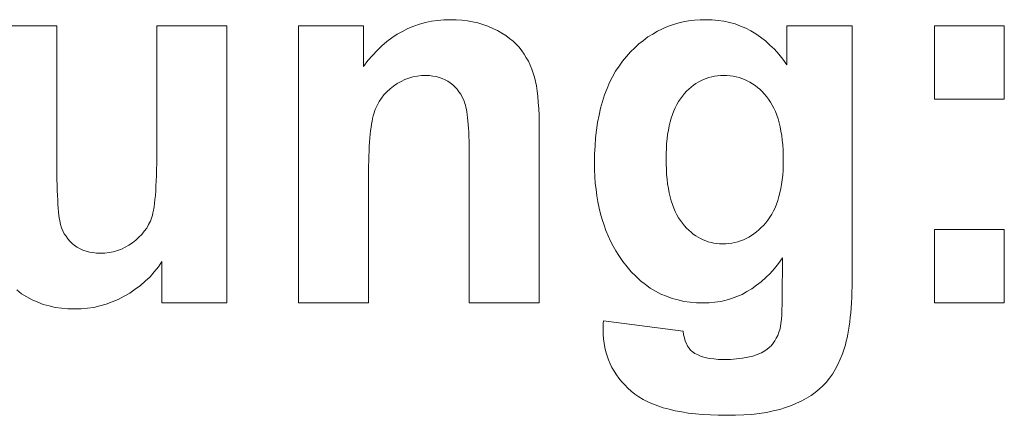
# Model space of a CAD drawing. Extents: x 1101 to 1942, y 41 to 882.
# Tile 30 of 104: x 1244.01 to 1250.44, y 847.89 to 850.48. Entities that reach past the tile are written whole.
import ezdxf

# ---------------------------------------------------------------- set-up
doc = ezdxf.new("R2010")
doc.units = 0
doc.layers.get('0').update_dxf_attribs({"lineweight": 13})
doc.layers.add('Beschriftung', color=7, linetype='Continuous', lineweight=25)

# ---------------------------------------------------------------- blocks, each defined once
blk = doc.blocks.new('Referenz-A03CP7TX1H', base_point=(1202.2632, 90.1338))
at = {"layer": 'Beschriftung', "color": 0, "lineweight": -2}
for p, q in [((1246.5841, 850.4369), (1246.6216, 850.4512)), ((1246.6216, 850.4512), (1246.6607, 850.4608)), ((1246.6607, 850.4608), (1246.6999, 850.4703)), ((1246.6999, 850.4703), (1246.7409, 850.4751)), ((1246.7409, 850.4751), (1246.782, 850.4799)), ((1246.782, 850.4799), (1246.8248, 850.4799)), ((1246.8248, 850.4799), (1246.8626, 850.4799)), ((1246.8626, 850.4799), (1246.8987, 850.4764)), ((1246.8987, 850.4764), (1246.9348, 850.4728)), ((1246.9348, 850.4728), (1246.9694, 850.4656)), ((1246.9694, 850.4656), (1247.004, 850.4585)), ((1247.004, 850.4585), (1247.0368, 850.4477)), ((1247.0368, 850.4477), (1247.0697, 850.4371)), ((1248.2761, 850.446), (1248.3101, 850.4573)), ((1248.3101, 850.4573), (1248.3459, 850.4649)), ((1248.3459, 850.4649), (1248.3814, 850.4725)), ((1248.3814, 850.4725), (1248.4187, 850.4762)), ((1248.4187, 850.4762), (1248.456, 850.4799)), ((1248.456, 850.4799), (1248.4948, 850.4799)), ((1248.4948, 850.4799), (1248.5348, 850.4799)), ((1248.5348, 850.4799), (1248.5732, 850.4753)), ((1248.5732, 850.4753), (1248.6115, 850.4708)), ((1248.6115, 850.4708), (1248.6481, 850.4615)), ((1248.6481, 850.4615), (1248.6846, 850.4523)), ((1248.6846, 850.4523), (1248.7194, 850.4385)), ((1243.7935, 850.4399), (1244.2508, 850.4399)), ((1244.2508, 850.4399), (1244.2508, 849.6081)), ((1244.9059, 849.6763), (1244.9059, 850.4399)), ((1244.9059, 850.4399), (1245.3633, 850.4399)), ((1245.3633, 850.4399), (1245.3633, 848.6278)), ((1245.8315, 848.6278), (1245.8315, 850.4399)), ((1245.8315, 850.4399), (1246.2561, 850.4399)), ((1246.2561, 850.4399), (1246.2561, 850.1738)), ((1246.4419, 850.3603), (1246.4757, 850.3843)), ((1246.4757, 850.3843), (1246.5112, 850.4034)), ((1246.5112, 850.4034), (1246.5467, 850.4225)), ((1246.5467, 850.4225), (1246.5841, 850.4369)), ((1247.0697, 850.4371), (1247.101, 850.4228)), ((1247.101, 850.4228), (1247.1323, 850.4085)), ((1247.1323, 850.4085), (1247.1598, 850.3923)), ((1247.1598, 850.3923), (1247.1872, 850.376)), ((1248.1153, 850.3672), (1248.1461, 850.386)), ((1248.1461, 850.386), (1248.177, 850.4048)), ((1248.177, 850.4048), (1248.2095, 850.4198)), ((1248.2095, 850.4198), (1248.242, 850.4348)), ((1248.242, 850.4348), (1248.2761, 850.446)), ((1248.7194, 850.4385), (1248.7542, 850.4247)), ((1248.7542, 850.4247), (1248.7873, 850.4062)), ((1248.7873, 850.4062), (1248.8203, 850.3879)), ((1248.8203, 850.3879), (1248.8516, 850.3649)), ((1249.0236, 850.1855), (1249.0236, 850.4399)), ((1249.0236, 850.4399), (1249.4501, 850.4399)), ((1249.4501, 850.4399), (1249.4501, 848.8137)), ((1249.9873, 849.9597), (1249.9873, 850.4399)), ((1249.9873, 850.4399), (1250.4446, 850.4399)), ((1250.4446, 850.4399), (1250.4446, 849.9597)), ((1246.3764, 850.3078), (1246.4083, 850.3365)), ((1246.4083, 850.3365), (1246.4419, 850.3603)), ((1247.1872, 850.376), (1247.2109, 850.3578)), ((1247.2109, 850.3578), (1247.2345, 850.3396)), ((1247.2345, 850.3396), (1247.2544, 850.3193)), ((1247.2544, 850.3193), (1247.2743, 850.2992)), ((1248.029, 850.2958), (1248.0567, 850.3221)), ((1248.0567, 850.3221), (1248.086, 850.3447)), ((1248.086, 850.3447), (1248.1153, 850.3672)), ((1248.8516, 850.3649), (1248.8829, 850.3419)), ((1248.8829, 850.3419), (1248.9125, 850.3143)), ((1246.3144, 850.2456), (1246.3445, 850.2791)), ((1246.3445, 850.2791), (1246.3764, 850.3078)), ((1247.2743, 850.2992), (1247.2903, 850.277)), ((1247.2903, 850.277), (1247.3064, 850.2548)), ((1247.3064, 850.2548), (1247.32, 850.2311)), ((1247.975, 850.2395), (1248.0012, 850.2695)), ((1248.0012, 850.2695), (1248.029, 850.2958)), ((1248.9125, 850.3143), (1248.942, 850.2867)), ((1248.942, 850.2867), (1248.9698, 850.2545)), ((1246.2561, 850.1738), (1246.2844, 850.2121)), ((1246.2844, 850.2121), (1246.3144, 850.2456)), ((1247.32, 850.2311), (1247.3336, 850.2075)), ((1247.3336, 850.2075), (1247.3448, 850.1823)), ((1247.9261, 850.176), (1247.9489, 850.2093)), ((1247.9489, 850.2093), (1247.975, 850.2395)), ((1248.9698, 850.2545), (1248.9976, 850.2223)), ((1248.9976, 850.2223), (1249.0236, 850.1855)), ((1247.3448, 850.1823), (1247.356, 850.1572)), ((1247.356, 850.1572), (1247.3647, 850.1305)), ((1247.3647, 850.1305), (1247.3734, 850.1039)), ((1247.8836, 850.1058), (1247.9032, 850.1426)), ((1247.9032, 850.1426), (1247.9261, 850.176)), ((1246.4762, 850.0629), (1246.4527, 850.0458)), ((1246.5013, 850.0757), (1246.4762, 850.0629)), ((1246.5263, 850.0885), (1246.5013, 850.0757)), ((1246.5529, 850.097), (1246.5263, 850.0885)), ((1246.5794, 850.1055), (1246.5529, 850.097)), ((1246.6075, 850.1098), (1246.5794, 850.1055)), ((1246.6356, 850.1141), (1246.6075, 850.1098)), ((1246.6653, 850.1141), (1246.6356, 850.1141)), ((1246.6883, 850.1141), (1246.6653, 850.1141)), ((1246.7098, 850.111), (1246.6883, 850.1141)), ((1246.7312, 850.1081), (1246.7098, 850.111)), ((1246.751, 850.102), (1246.7312, 850.1081)), ((1246.7708, 850.0961), (1246.751, 850.102)), ((1246.7888, 850.0872), (1246.7708, 850.0961)), ((1246.807, 850.0782), (1246.7888, 850.0872)), ((1246.8234, 850.0663), (1246.807, 850.0782)), ((1246.8398, 850.0543), (1246.8234, 850.0663)), ((1247.3734, 850.1039), (1247.3797, 850.0757)), ((1247.3797, 850.0757), (1247.386, 850.0476)), ((1247.8476, 850.0289), (1247.864, 850.069)), ((1247.864, 850.069), (1247.8836, 850.1058)), ((1248.4282, 850.0618), (1248.4123, 850.0513)), ((1248.4442, 850.0721), (1248.4282, 850.0618)), ((1248.4611, 850.0806), (1248.4442, 850.0721)), ((1248.4781, 850.0889), (1248.4611, 850.0806)), ((1248.4958, 850.0952), (1248.4781, 850.0889)), ((1248.5136, 850.1014), (1248.4958, 850.0952)), ((1248.5323, 850.1057), (1248.5136, 850.1014)), ((1248.551, 850.1099), (1248.5323, 850.1057)), ((1248.5705, 850.1119), (1248.551, 850.1099)), ((1248.5902, 850.1141), (1248.5705, 850.1119)), ((1248.6106, 850.1141), (1248.5902, 850.1141)), ((1248.6317, 850.1141), (1248.6106, 850.1141)), ((1248.6519, 850.1119), (1248.6317, 850.1141)), ((1248.6721, 850.1098), (1248.6519, 850.1119)), ((1248.6913, 850.1055), (1248.6721, 850.1098)), ((1248.7106, 850.1013), (1248.6913, 850.1055)), ((1248.729, 850.0949), (1248.7106, 850.1013)), ((1248.7473, 850.0885), (1248.729, 850.0949)), ((1248.7648, 850.08), (1248.7473, 850.0885)), ((1248.7822, 850.0713), (1248.7648, 850.08)), ((1248.7987, 850.0607), (1248.7822, 850.0713)), ((1246.4093, 850.0089), (1246.3896, 849.9891)), ((1246.4292, 850.0287), (1246.4093, 850.0089)), ((1246.4527, 850.0458), (1246.4292, 850.0287)), ((1246.854, 850.04), (1246.8398, 850.0543)), ((1246.8682, 850.0256), (1246.854, 850.04)), ((1246.88, 850.0089), (1246.8682, 850.0256)), ((1246.8919, 849.9921), (1246.88, 850.0089)), ((1247.386, 850.0476), (1247.3907, 850.0134)), ((1247.3907, 850.0134), (1247.3954, 849.9791)), ((1247.8313, 849.9888), (1247.8476, 850.0289)), ((1248.3679, 850.0115), (1248.3537, 849.9968)), ((1248.3822, 850.0261), (1248.3679, 850.0115)), ((1248.3972, 850.0386), (1248.3822, 850.0261)), ((1248.4123, 850.0513), (1248.3972, 850.0386)), ((1248.8152, 850.05), (1248.7987, 850.0607)), ((1248.8308, 850.0372), (1248.8152, 850.05)), ((1248.8465, 850.0245), (1248.8308, 850.0372)), ((1248.8612, 850.0095), (1248.8465, 850.0245)), ((1248.8759, 849.9945), (1248.8612, 850.0095)), ((1246.3573, 849.9439), (1246.3449, 849.9185)), ((1246.3734, 849.9664), (1246.3573, 849.9439)), ((1246.3896, 849.9891), (1246.3734, 849.9664)), ((1246.9015, 849.973), (1246.8919, 849.9921)), ((1246.911, 849.9539), (1246.9015, 849.973)), ((1246.9184, 849.9324), (1246.911, 849.9539)), ((1247.3954, 849.9791), (1247.3986, 849.9388)), ((1247.3986, 849.9388), (1247.4017, 849.8986)), ((1247.8052, 849.9018), (1247.8183, 849.9452)), ((1247.8183, 849.9452), (1247.8313, 849.9888)), ((1248.3155, 849.9443), (1248.3039, 849.9254)), ((1248.3272, 849.9633), (1248.3155, 849.9443)), ((1248.3405, 849.98), (1248.3272, 849.9633)), ((1248.3537, 849.9968), (1248.3405, 849.98)), ((1248.8897, 849.9775), (1248.8759, 849.9945)), ((1248.9035, 849.9604), (1248.8897, 849.9775)), ((1248.9156, 849.941), (1248.9035, 849.9604)), ((1248.9276, 849.9217), (1248.9156, 849.941)), ((1250.4446, 849.9597), (1249.9873, 849.9597)), ((1246.3324, 849.8931), (1246.3237, 849.8649)), ((1246.3449, 849.9185), (1246.3324, 849.8931)), ((1246.922, 849.9216), (1246.9184, 849.9324)), ((1246.9252, 849.9076), (1246.922, 849.9216)), ((1246.9284, 849.8935), (1246.9252, 849.9076)), ((1246.9311, 849.8763), (1246.9284, 849.8935)), ((1246.9339, 849.8591), (1246.9311, 849.8763)), ((1247.4017, 849.8986), (1247.4033, 849.8522)), ((1247.7954, 849.8549), (1247.8052, 849.9018)), ((1248.284, 849.8831), (1248.2757, 849.8597)), ((1248.294, 849.9042), (1248.284, 849.8831)), ((1248.3039, 849.9254), (1248.294, 849.9042)), ((1248.938, 849.9001), (1248.9276, 849.9217)), ((1248.9483, 849.8785), (1248.938, 849.9001)), ((1248.9569, 849.8546), (1248.9483, 849.8785)), ((1246.3117, 849.8167), (1246.3084, 849.7967)), ((1246.3155, 849.8337), (1246.3117, 849.8167)), ((1246.3194, 849.8509), (1246.3155, 849.8337)), ((1246.3237, 849.8649), (1246.3194, 849.8509)), ((1246.9361, 849.8386), (1246.9339, 849.8591)), ((1246.9384, 849.818), (1246.9361, 849.8386)), ((1246.9403, 849.7943), (1246.9384, 849.818)), ((1247.4033, 849.8522), (1247.4049, 849.8058)), ((1247.4049, 849.8058), (1247.4049, 849.7534)), ((1247.7791, 849.7579), (1247.7855, 849.8081)), ((1247.7855, 849.8081), (1247.7954, 849.8549)), ((1248.2608, 849.8108), (1248.2542, 849.7853)), ((1248.2674, 849.8364), (1248.2608, 849.8108)), ((1248.2757, 849.8597), (1248.2674, 849.8364)), ((1248.9655, 849.8307), (1248.9569, 849.8546)), ((1248.9724, 849.8046), (1248.9655, 849.8307)), ((1248.9794, 849.7785), (1248.9724, 849.8046)), ((1246.3024, 849.7535), (1246.2997, 849.7305)), ((1246.3051, 849.7767), (1246.3024, 849.7535)), ((1246.3084, 849.7967), (1246.3051, 849.7767)), ((1246.942, 849.7706), (1246.9403, 849.7943)), ((1246.9434, 849.7436), (1246.942, 849.7706)), ((1246.9448, 849.7167), (1246.9434, 849.7436)), ((1247.4049, 849.7534), (1247.4049, 848.6278)), ((1247.7725, 849.7076), (1247.7791, 849.7579)), ((1248.2491, 849.7574), (1248.2441, 849.7297)), ((1248.2542, 849.7853), (1248.2491, 849.7574)), ((1248.9845, 849.7501), (1248.9794, 849.7785)), ((1248.9896, 849.7217), (1248.9845, 849.7501)), ((1244.9059, 849.6277), (1244.9059, 849.6763)), ((1246.2953, 849.6785), (1246.2937, 849.6495)), ((1246.2975, 849.7045), (1246.2953, 849.6785)), ((1246.2997, 849.7305), (1246.2975, 849.7045)), ((1246.9457, 849.6864), (1246.9448, 849.7167)), ((1246.9466, 849.6562), (1246.9457, 849.6864)), ((1247.7693, 849.654), (1247.7725, 849.7076)), ((1248.2409, 849.6998), (1248.2376, 849.6698)), ((1248.2441, 849.7297), (1248.2409, 849.6998)), ((1248.9931, 849.6909), (1248.9896, 849.7217)), ((1248.9966, 849.6603), (1248.9931, 849.6909)), ((1244.9054, 849.5837), (1244.9059, 849.6277)), ((1246.2921, 849.6205), (1246.2909, 849.5886)), ((1246.2937, 849.6495), (1246.2921, 849.6205)), ((1246.9471, 849.6228), (1246.9466, 849.6562)), ((1246.9476, 849.5894), (1246.9471, 849.6228)), ((1247.766, 849.6005), (1247.7693, 849.654)), ((1248.2359, 849.6376), (1248.2342, 849.6055)), ((1248.2376, 849.6698), (1248.2359, 849.6376)), ((1248.9983, 849.6273), (1248.9966, 849.6603)), ((1249.0001, 849.5944), (1248.9983, 849.6273)), ((1244.2508, 849.6081), (1244.2508, 849.5604)), ((1244.2508, 849.5604), (1244.2513, 849.5173)), ((1244.9049, 849.5396), (1244.9054, 849.5837)), ((1246.2899, 849.5565), (1246.2893, 849.5215)), ((1246.2909, 849.5886), (1246.2899, 849.5565)), ((1246.9476, 849.5527), (1246.9476, 849.5894)), ((1246.9476, 848.6278), (1246.9476, 849.5527)), ((1247.766, 849.5436), (1247.766, 849.6005)), ((1248.2342, 849.6055), (1248.2342, 849.5711)), ((1248.2342, 849.5711), (1248.2342, 849.5351)), ((1249.0001, 849.5592), (1249.0001, 849.5944)), ((1249.0001, 849.5254), (1249.0001, 849.5592)), ((1244.2513, 849.5173), (1244.2516, 849.4742)), ((1244.9027, 849.4606), (1244.9038, 849.5001)), ((1244.9038, 849.5001), (1244.9049, 849.5396)), ((1246.2893, 849.5215), (1246.2888, 849.4866)), ((1246.2888, 849.4866), (1246.2888, 849.4485)), ((1247.766, 849.4982), (1247.766, 849.5436)), ((1247.7685, 849.4547), (1247.766, 849.4982)), ((1248.2342, 849.5351), (1248.2359, 849.5014)), ((1248.2359, 849.5014), (1248.2376, 849.4678)), ((1248.9964, 849.4622), (1248.9982, 849.4938)), ((1248.9982, 849.4938), (1249.0001, 849.5254)), ((1244.2516, 849.4742), (1244.2524, 849.4357)), ((1244.2524, 849.4357), (1244.2532, 849.3972)), ((1244.8996, 849.3904), (1244.9011, 849.4255)), ((1244.9011, 849.4255), (1244.9027, 849.4606)), ((1246.2888, 849.4485), (1246.2888, 848.6278)), ((1247.771, 849.4111), (1247.7685, 849.4547)), ((1248.2376, 849.4678), (1248.2409, 849.4366)), ((1248.2409, 849.4366), (1248.2441, 849.4053)), ((1248.9892, 849.403), (1248.9929, 849.4326)), ((1248.9929, 849.4326), (1248.9964, 849.4622)), ((1244.2532, 849.3972), (1244.2544, 849.3634)), ((1244.2544, 849.3634), (1244.2555, 849.3295)), ((1244.8954, 849.3295), (1244.8975, 849.3599)), ((1244.8975, 849.3599), (1244.8996, 849.3904)), ((1247.776, 849.3694), (1247.771, 849.4111)), ((1247.781, 849.3278), (1247.776, 849.3694)), ((1248.2441, 849.4053), (1248.2491, 849.3765)), ((1248.2491, 849.3765), (1248.2542, 849.3477)), ((1248.9784, 849.348), (1248.9838, 849.3755)), ((1248.9838, 849.3755), (1248.9892, 849.403)), ((1244.2555, 849.3295), (1244.2571, 849.3002)), ((1244.2571, 849.3002), (1244.2587, 849.271)), ((1244.89, 849.2774), (1244.8927, 849.3034)), ((1244.8927, 849.3034), (1244.8954, 849.3295)), ((1247.7884, 849.288), (1247.781, 849.3278)), ((1248.2542, 849.3477), (1248.2608, 849.3213)), ((1248.2608, 849.3213), (1248.2674, 849.2949)), ((1248.2674, 849.2949), (1248.2757, 849.2708)), ((1248.955, 849.2737), (1248.964, 849.2971)), ((1248.964, 849.2971), (1248.9712, 849.3225)), ((1248.9712, 849.3225), (1248.9784, 849.348)), ((1244.2587, 849.271), (1244.2607, 849.2464)), ((1244.2607, 849.2464), (1244.2626, 849.2218)), ((1244.8799, 849.2175), (1244.8836, 849.2344)), ((1244.8836, 849.2344), (1244.8868, 849.2559)), ((1244.8868, 849.2559), (1244.89, 849.2774)), ((1247.7959, 849.2482), (1247.7884, 849.288)), ((1247.8058, 849.2101), (1247.7959, 849.2482)), ((1248.2757, 849.2708), (1248.284, 849.2468)), ((1248.284, 849.2468), (1248.294, 849.2253)), ((1248.294, 849.2253), (1248.3039, 849.2037)), ((1248.9244, 849.2077), (1248.9352, 849.229)), ((1248.9352, 849.229), (1248.9461, 849.2503)), ((1248.9461, 849.2503), (1248.955, 849.2737)), ((1244.2626, 849.2218), (1244.265, 849.2018)), ((1244.265, 849.2018), (1244.2673, 849.1818)), ((1244.2673, 849.1818), (1244.2701, 849.1664)), ((1244.2701, 849.1664), (1244.2728, 849.151)), ((1244.8512, 849.1402), (1244.8634, 849.1631)), ((1244.8634, 849.1631), (1244.8719, 849.188)), ((1244.8719, 849.188), (1244.8762, 849.2005)), ((1244.8762, 849.2005), (1244.8799, 849.2175)), ((1247.8159, 849.1722), (1247.8058, 849.2101)), ((1247.8283, 849.1362), (1247.8159, 849.1722)), ((1248.3039, 849.2037), (1248.3155, 849.1845)), ((1248.3155, 849.1845), (1248.3272, 849.1654)), ((1248.3272, 849.1654), (1248.3405, 849.1486)), ((1248.8849, 849.152), (1248.8993, 849.1692)), ((1248.8993, 849.1692), (1248.9119, 849.1885)), ((1248.9119, 849.1885), (1248.9244, 849.2077)), ((1244.2728, 849.151), (1244.2759, 849.1403)), ((1244.2759, 849.1403), (1244.2823, 849.1188)), ((1244.2823, 849.1188), (1244.2911, 849.0995)), ((1244.2911, 849.0995), (1244.3, 849.0802)), ((1244.8074, 849.0755), (1244.8232, 849.0964)), ((1244.8232, 849.0964), (1244.839, 849.1172)), ((1244.839, 849.1172), (1244.8512, 849.1402)), ((1247.8407, 849.1001), (1247.8283, 849.1362)), ((1247.8556, 849.0659), (1247.8407, 849.1001)), ((1248.3405, 849.1486), (1248.3537, 849.1318)), ((1248.3537, 849.1318), (1248.3679, 849.1172)), ((1248.3679, 849.1172), (1248.3819, 849.1025)), ((1248.3819, 849.1025), (1248.3967, 849.09)), ((1248.824, 849.0919), (1248.84, 849.1049)), ((1248.84, 849.1049), (1248.8552, 849.1199)), ((1248.8552, 849.1199), (1248.8704, 849.1348)), ((1248.8704, 849.1348), (1248.8849, 849.152)), ((1249.9873, 848.6278), (1249.9873, 849.108)), ((1249.9873, 849.108), (1250.4446, 849.108)), ((1250.4446, 849.108), (1250.4446, 848.6278)), ((1244.3, 849.0802), (1244.3114, 849.0632)), ((1244.3114, 849.0632), (1244.3229, 849.0461)), ((1244.3229, 849.0461), (1244.3369, 849.0313)), ((1244.7455, 849.021), (1244.7685, 849.0378)), ((1244.7685, 849.0378), (1244.788, 849.0566)), ((1244.788, 849.0566), (1244.8074, 849.0755)), ((1247.8706, 849.0316), (1247.8556, 849.0659)), ((1248.3967, 849.09), (1248.4115, 849.0774)), ((1248.4115, 849.0774), (1248.4272, 849.067)), ((1248.4272, 849.067), (1248.4427, 849.0565)), ((1248.4427, 849.0565), (1248.4591, 849.0481)), ((1248.4591, 849.0481), (1248.4755, 849.0397)), ((1248.4755, 849.0397), (1248.4926, 849.0334)), ((1248.4926, 849.0334), (1248.5098, 849.0272)), ((1248.7021, 849.0275), (1248.7205, 849.0339)), ((1248.7205, 849.0339), (1248.739, 849.0403)), ((1248.739, 849.0403), (1248.7566, 849.0489)), ((1248.7566, 849.0489), (1248.7743, 849.0576)), ((1248.7743, 849.0576), (1248.7912, 849.0683)), ((1248.7912, 849.0683), (1248.8079, 849.079)), ((1248.8079, 849.079), (1248.824, 849.0919)), ((1244.3369, 849.0313), (1244.351, 849.0165)), ((1244.351, 849.0165), (1244.3676, 849.0039)), ((1244.3676, 849.0039), (1244.3842, 848.9913)), ((1244.3842, 848.9913), (1244.403, 848.9819)), ((1244.403, 848.9819), (1244.4218, 848.9725)), ((1244.4218, 848.9725), (1244.443, 848.9662)), ((1244.6207, 848.962), (1244.6469, 848.9705)), ((1244.6469, 848.9705), (1244.6731, 848.9789)), ((1244.6731, 848.9789), (1244.6977, 848.9915)), ((1244.6977, 848.9915), (1244.7223, 849.0041)), ((1244.7223, 849.0041), (1244.7455, 849.021)), ((1247.8881, 848.9993), (1247.8706, 849.0316)), ((1247.9055, 848.967), (1247.8881, 848.9993)), ((1248.5098, 849.0272), (1248.5277, 849.0229)), ((1248.5277, 849.0229), (1248.5457, 849.0187)), ((1248.5457, 849.0187), (1248.5643, 849.0167)), ((1248.5643, 849.0167), (1248.583, 849.0146)), ((1248.583, 849.0146), (1248.6025, 849.0146)), ((1248.6025, 849.0146), (1248.6234, 849.0146)), ((1248.6234, 849.0146), (1248.6435, 849.0167)), ((1248.6435, 849.0167), (1248.6635, 849.0189)), ((1248.6635, 849.0189), (1248.6828, 849.0232)), ((1248.6828, 849.0232), (1248.7021, 849.0275)), ((1244.443, 848.9662), (1244.464, 848.9599)), ((1244.464, 848.9599), (1244.4874, 848.9568)), ((1244.4874, 848.9568), (1244.5107, 848.9537)), ((1244.5107, 848.9537), (1244.5363, 848.9537)), ((1244.5363, 848.9537), (1244.5654, 848.9537)), ((1244.5654, 848.9537), (1244.5931, 848.9578)), ((1244.5931, 848.9578), (1244.6207, 848.962)), ((1247.9254, 848.9365), (1247.9055, 848.967)), ((1247.9508, 848.8979), (1247.9254, 848.9365)), ((1248.9949, 848.9217), (1248.9691, 848.885)), ((1248.9928, 848.6566), (1248.9949, 848.9217)), ((1244.9151, 848.8627), (1244.8878, 848.8304)), ((1244.9386, 848.8989), (1244.9151, 848.8627)), ((1244.9386, 848.6278), (1244.9386, 848.8989)), ((1247.9785, 848.8641), (1247.9508, 848.8979)), ((1248.0062, 848.8304), (1247.9785, 848.8641)), ((1248.9418, 848.8528), (1248.9145, 848.8207)), ((1248.9691, 848.885), (1248.9418, 848.8528)), ((1244.8605, 848.798), (1244.8296, 848.7695)), ((1244.8878, 848.8304), (1244.8605, 848.798)), ((1248.0361, 848.8015), (1248.0062, 848.8304)), ((1248.0661, 848.7725), (1248.0361, 848.8015)), ((1248.8854, 848.7931), (1248.8563, 848.7656)), ((1248.9145, 848.8207), (1248.8854, 848.7931)), ((1249.4501, 848.8137), (1249.4501, 848.7736)), ((1244.0205, 848.6879), (1243.9908, 848.7121)), ((1244.764, 848.7164), (1244.7293, 848.6916)), ((1244.7986, 848.741), (1244.764, 848.7164)), ((1244.8296, 848.7695), (1244.7986, 848.741)), ((1248.0983, 848.7484), (1248.0661, 848.7725)), ((1248.1305, 848.7242), (1248.0983, 848.7484)), ((1248.165, 848.705), (1248.1305, 848.7242)), ((1248.795, 848.7196), (1248.7625, 848.7012)), ((1248.8256, 848.7426), (1248.795, 848.7196)), ((1248.8563, 848.7656), (1248.8256, 848.7426)), ((1249.4493, 848.7361), (1249.4485, 848.6985)), ((1249.4501, 848.7736), (1249.4493, 848.7361)), ((1244.055, 848.6679), (1244.0205, 848.6879)), ((1244.0895, 848.6479), (1244.055, 848.6679)), ((1244.1263, 848.6329), (1244.0895, 848.6479)), ((1244.6525, 848.6501), (1244.6131, 848.6345)), ((1244.6909, 848.6709), (1244.6525, 848.6501)), ((1244.7293, 848.6916), (1244.6909, 848.6709)), ((1248.1994, 848.6857), (1248.165, 848.705)), ((1248.2361, 848.6712), (1248.1994, 848.6857)), ((1248.2729, 848.6567), (1248.2361, 848.6712)), ((1248.3119, 848.6471), (1248.2729, 848.6567)), ((1248.3509, 848.6374), (1248.3119, 848.6471)), ((1248.6264, 848.6462), (1248.5907, 848.637)), ((1248.6621, 848.6553), (1248.6264, 848.6462)), ((1248.6961, 848.6691), (1248.6621, 848.6553)), ((1248.7302, 848.6829), (1248.6961, 848.6691)), ((1248.7625, 848.7012), (1248.7302, 848.6829)), ((1248.9928, 848.6164), (1248.9928, 848.6566)), ((1249.4469, 848.6634), (1249.4454, 848.6284)), ((1249.4485, 848.6985), (1249.4469, 848.6634)), ((1244.1631, 848.6179), (1244.1263, 848.6329)), ((1244.2021, 848.6078), (1244.1631, 848.6179)), ((1244.2411, 848.5978), (1244.2021, 848.6078)), ((1244.2823, 848.5928), (1244.2411, 848.5978)), ((1244.3235, 848.5877), (1244.2823, 848.5928)), ((1244.3669, 848.5877), (1244.3235, 848.5877)), ((1244.4095, 848.5877), (1244.3669, 848.5877)), ((1244.4511, 848.593), (1244.4095, 848.5877)), ((1244.4926, 848.5981), (1244.4511, 848.593)), ((1244.5332, 848.6085), (1244.4926, 848.5981)), ((1244.5736, 848.6189), (1244.5332, 848.6085)), ((1244.6131, 848.6345), (1244.5736, 848.6189)), ((1245.3633, 848.6278), (1244.9386, 848.6278)), ((1246.2888, 848.6278), (1245.8315, 848.6278)), ((1247.4049, 848.6278), (1246.9476, 848.6278)), ((1248.3921, 848.6326), (1248.3509, 848.6374)), ((1248.4334, 848.6278), (1248.3921, 848.6326)), ((1248.477, 848.6278), (1248.4334, 848.6278)), ((1248.5159, 848.6278), (1248.477, 848.6278)), ((1248.5533, 848.6324), (1248.5159, 848.6278)), ((1248.5907, 848.637), (1248.5533, 848.6324)), ((1248.9901, 848.5486), (1248.9914, 848.5825)), ((1248.9914, 848.5825), (1248.9928, 848.6164)), ((1249.443, 848.5959), (1249.4406, 848.5634)), ((1249.4454, 848.6284), (1249.443, 848.5959)), ((1250.4446, 848.6278), (1249.9873, 848.6278)), ((1248.9848, 848.4935), (1248.9875, 848.5211)), ((1248.9875, 848.5211), (1248.9901, 848.5486)), ((1249.4375, 848.5334), (1249.4343, 848.5034)), ((1249.4406, 848.5634), (1249.4375, 848.5334)), ((1247.8224, 848.4635), (1247.8228, 848.478)), ((1247.8224, 848.4515), (1247.8224, 848.4635)), ((1247.8228, 848.478), (1247.8232, 848.4925)), ((1247.8232, 848.4925), (1247.824, 848.5096)), ((1247.824, 848.5096), (1248.3449, 848.4429)), ((1248.9769, 848.4509), (1248.9809, 848.4723)), ((1248.9809, 848.4723), (1248.9848, 848.4935)), ((1249.4304, 848.476), (1249.4265, 848.4487)), ((1249.4343, 848.5034), (1249.4304, 848.476)), ((1247.8224, 848.4211), (1247.8224, 848.4515)), ((1247.8253, 848.3921), (1247.8224, 848.4211)), ((1247.8282, 848.3631), (1247.8253, 848.3921)), ((1248.3449, 848.4429), (1248.3481, 848.4188)), ((1248.3481, 848.4188), (1248.3535, 848.3984)), ((1248.3535, 848.3984), (1248.359, 848.3779)), ((1248.9447, 848.3789), (1248.9542, 848.397)), ((1248.9542, 848.397), (1248.9638, 848.4151)), ((1248.9638, 848.4151), (1248.9715, 848.436)), ((1248.9715, 848.436), (1248.9769, 848.4509)), ((1249.417, 848.3988), (1249.4115, 848.3765)), ((1249.4217, 848.4237), (1249.417, 848.3988)), ((1249.4265, 848.4487), (1249.4217, 848.4237)), ((1247.8339, 848.3354), (1247.8282, 848.3631)), ((1247.8397, 848.3077), (1247.8339, 848.3354)), ((1248.359, 848.3779), (1248.3665, 848.3613)), ((1248.3665, 848.3613), (1248.374, 848.3447)), ((1248.374, 848.3447), (1248.3838, 848.3318)), ((1248.3838, 848.3318), (1248.3935, 848.319)), ((1248.8802, 848.3145), (1248.8952, 848.324)), ((1248.8952, 848.324), (1248.9085, 848.3363)), ((1248.9085, 848.3363), (1248.9218, 848.3486)), ((1248.9218, 848.3486), (1248.9332, 848.3637)), ((1248.9332, 848.3637), (1248.9447, 848.3789)), ((1249.3996, 848.3342), (1249.387, 848.2946)), ((1249.406, 848.3541), (1249.3996, 848.3342)), ((1249.4115, 848.3765), (1249.406, 848.3541)), ((1247.8483, 848.2812), (1247.8397, 848.3077)), ((1247.857, 848.2548), (1247.8483, 848.2812)), ((1248.3935, 848.319), (1248.4052, 848.3099)), ((1248.4052, 848.3099), (1248.4216, 848.2971)), ((1248.4216, 848.2971), (1248.4427, 848.2873)), ((1248.4427, 848.2873), (1248.4636, 848.2776)), ((1248.4636, 848.2776), (1248.4893, 848.2711)), ((1248.4893, 848.2711), (1248.515, 848.2646)), ((1248.515, 848.2646), (1248.5454, 848.2614)), ((1248.5454, 848.2614), (1248.5758, 848.2581)), ((1248.6558, 848.2581), (1248.695, 848.2617)), ((1248.695, 848.2617), (1248.7343, 848.2651)), ((1248.7343, 848.2651), (1248.768, 848.2723)), ((1248.768, 848.2723), (1248.8017, 848.2793)), ((1248.8017, 848.2793), (1248.8297, 848.2899)), ((1248.8297, 848.2899), (1248.8578, 848.3005)), ((1248.8578, 848.3005), (1248.8802, 848.3145)), ((1249.387, 848.2946), (1249.3718, 848.2591)), ((1247.8684, 848.2298), (1247.857, 848.2548)), ((1247.8799, 848.2048), (1247.8684, 848.2298)), ((1247.8943, 848.181), (1247.8799, 848.2048)), ((1248.5758, 848.2581), (1248.6109, 848.2581)), ((1248.6109, 848.2581), (1248.6558, 848.2581)), ((1249.3567, 848.2238), (1249.339, 848.1926)), ((1249.3718, 848.2591), (1249.3567, 848.2238)), ((1247.9087, 848.1572), (1247.8943, 848.181)), ((1247.9259, 848.1348), (1247.9087, 848.1572)), ((1247.9431, 848.1124), (1247.9259, 848.1348)), ((1249.301, 848.1346), (1249.2808, 848.1077)), ((1249.3213, 848.1614), (1249.301, 848.1346)), ((1249.339, 848.1926), (1249.3213, 848.1614)), ((1247.9633, 848.0913), (1247.9431, 848.1124)), ((1247.9834, 848.0702), (1247.9633, 848.0913)), ((1248.0064, 848.0505), (1247.9834, 848.0702)), ((1249.258, 848.0851), (1249.2353, 848.0624)), ((1249.2808, 848.1077), (1249.258, 848.0851)), ((1248.0294, 848.0306), (1248.0064, 848.0505)), ((1248.0564, 848.0134), (1248.0294, 848.0306)), ((1248.0833, 847.9961), (1248.0564, 848.0134)), ((1249.1516, 848.0045), (1249.1212, 847.9868)), ((1249.182, 848.0222), (1249.1516, 848.0045)), ((1249.2086, 848.0423), (1249.182, 848.0222)), ((1249.2353, 848.0624), (1249.2086, 848.0423)), ((1248.1143, 847.9813), (1248.0833, 847.9961)), ((1248.1453, 847.9664), (1248.1143, 847.9813)), ((1248.1803, 847.954), (1248.1453, 847.9664)), ((1248.2152, 847.9416), (1248.1803, 847.954)), ((1248.2542, 847.9318), (1248.2152, 847.9416)), ((1249.0147, 847.9434), (1248.9766, 847.9307)), ((1249.0528, 847.9562), (1249.0147, 847.9434)), ((1249.0869, 847.9715), (1249.0528, 847.9562)), ((1249.1212, 847.9868), (1249.0869, 847.9715)), ((1248.2932, 847.9219), (1248.2542, 847.9318)), ((1248.3361, 847.9145), (1248.2932, 847.9219)), ((1248.3791, 847.9071), (1248.3361, 847.9145)), ((1248.4261, 847.9022), (1248.3791, 847.9071)), ((1248.4729, 847.8972), (1248.4261, 847.9022)), ((1248.5239, 847.8948), (1248.4729, 847.8972)), ((1248.5748, 847.8923), (1248.5239, 847.8948)), ((1248.6298, 847.8923), (1248.5748, 847.8923)), ((1248.688, 847.8923), (1248.6298, 847.8923)), ((1248.7411, 847.8955), (1248.688, 847.8923)), ((1248.7943, 847.8987), (1248.7411, 847.8955)), ((1248.8423, 847.9051), (1248.7943, 847.8987)), ((1248.8905, 847.9115), (1248.8423, 847.9051)), ((1248.9336, 847.9211), (1248.8905, 847.9115)), ((1248.9766, 847.9307), (1248.9336, 847.9211))]:
    blk.add_line(p, q, dxfattribs=at)

msp = doc.modelspace()

# ---------------------------------------------------------------- block references
at = {"color": 251, "lineweight": 13, "ltscale": 0.13, "true_color": 0x5f5f5f}
msp.add_blockref('Referenz-A03CP7TX1H', (1202.2632, 90.1338), dxfattribs=at)

doc.saveas('drawing.dxf')
